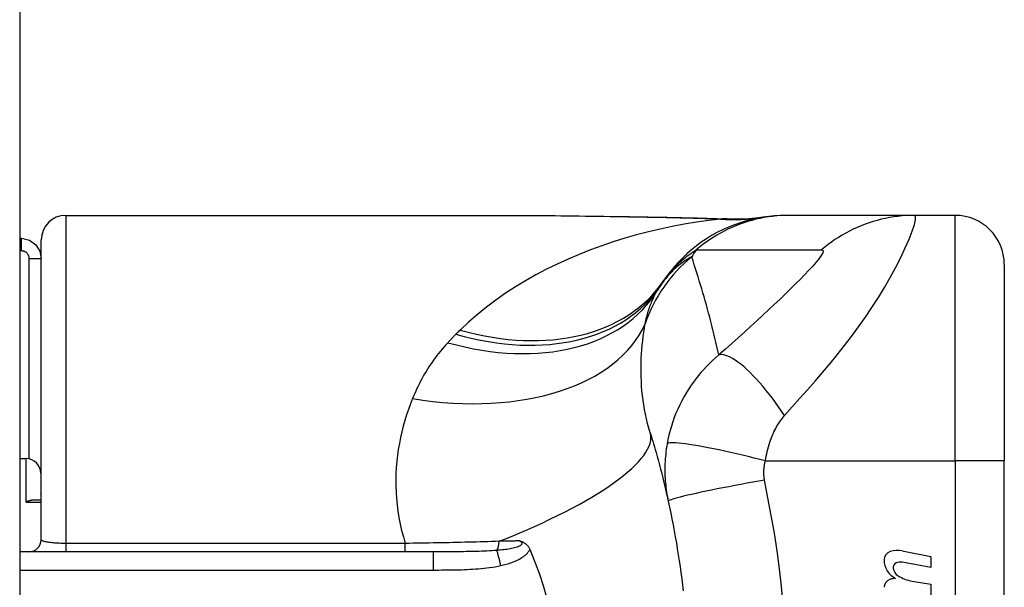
# Model space of a CAD drawing. Header units: inches. Extents: x 2.9 to 60.9, y 4.2 to 31.2.
# Tile 29 of 37: x 35.906 to 36.695, y 14.666 to 15.121. Entities that reach past the tile are written whole.
import ezdxf

# ---------------------------------------------------------------- set-up
doc = ezdxf.new("R2010")
doc.units = ezdxf.units.IN
doc.header["$MEASUREMENT"] = 0
doc.layers.add('Visible Edges(ANSI)', color=7, linetype='Continuous', lineweight=25)
doc.layers.add('Visible Tangent Edges(ANSI)', color=7, linetype='Continuous', lineweight=25)

msp = doc.modelspace()

# ---------------------------------------------------------------- linework, layer by layer
at = {"layer": 'Visible Edges(ANSI)'}
for p, q in [((35.90586, 23.43451), (35.90586, 11.72651)), ((35.94278, 14.96437), (36.30581, 14.96437)), ((36.52241, 14.96437), (36.51999, 14.96437)), ((36.62284, 14.96437), (36.52241, 14.96437)), ((36.65537, 14.96437), (36.62284, 14.96437)), ((35.90586, 14.94598), (35.90734, 14.94598)), ((35.92309, 14.70452), (35.92309, 14.94468)), ((36.69474, 14.925), (36.69474, 14.76751)), ((35.90586, 14.76948), (35.91097, 14.76948)), ((36.69474, 14.3935), (36.69474, 14.76751)), ((35.92278, 14.75767), (35.92278, 14.73602)), ((35.92309, 14.73602), (35.91654, 14.73602)), ((36.23726, 14.69468), (35.90586, 14.69468)), ((36.61299, 14.69547), (36.63584, 14.69103)), ((36.63584, 14.69103), (36.63584, 14.68223)), ((36.63584, 14.68223), (36.61284, 14.68628)), ((36.62084, 14.67128), (36.63584, 14.66863)), ((36.63584, 14.66863), (36.63584, 14.65983))]:
    msp.add_line(p, q, dxfattribs=at)
at = {"layer": 'Visible Edges(ANSI)', "flags": 128}
for points in [[(36.30581, 14.96437), (36.33482, 14.96422), (36.36433, 14.96386), (36.39421, 14.96339), (36.42439, 14.96291)], [(36.51999, 14.96437), (36.51535, 14.96427), (36.51067, 14.964), (36.50596, 14.96353), (36.50125, 14.96287), (36.49653, 14.96201), (36.49182, 14.96096), (36.48714, 14.95971), (36.48249, 14.95826), (36.47789, 14.95661), (36.47336, 14.95477), (36.46889, 14.95274), (36.46451, 14.95052), (36.46022, 14.94813), (36.45604, 14.94556), (36.45198, 14.94282), (36.44804, 14.93992), (36.44425, 14.93688), (36.44059, 14.9337), (36.43709, 14.93038), (36.43374, 14.92695), (36.43056, 14.9234), (36.42754, 14.91976), (36.4247, 14.91604), (36.42203, 14.91224)], [(36.42439, 14.96291), (36.44869, 14.9624), (36.47249, 14.96156)], [(36.47249, 14.96156), (36.48767, 14.96161), (36.50279, 14.96311)], [(35.90734, 14.94598), (35.91374, 14.9446), (35.91886, 14.94087), (35.92203, 14.93568), (35.92309, 14.92986)], [(36.41106, 14.79001), (36.41174, 14.7878), (36.41241, 14.78559), (36.41308, 14.78337), (36.41374, 14.78115), (36.41439, 14.77892), (36.41504, 14.77668), (36.41568, 14.77443), (36.41631, 14.77218), (36.41694, 14.76992), (36.41756, 14.76766), (36.41817, 14.76539), (36.41878, 14.76311), (36.41938, 14.76083), (36.41997, 14.75853), (36.42056, 14.75624), (36.42114, 14.75393), (36.42171, 14.75162), (36.42228, 14.7493), (36.42283, 14.74698), (36.42338, 14.74464), (36.42393, 14.74231), (36.42446, 14.73996), (36.42499, 14.73761), (36.42552, 14.73525)], [(35.91654, 14.73602), (35.91632, 14.73602), (35.91609, 14.73601), (35.91587, 14.73599), (35.91564, 14.73597), (35.91541, 14.73595), (35.91519, 14.73592), (35.91496, 14.73588), (35.91472, 14.73584), (35.91449, 14.7358), (35.91426, 14.73575), (35.91403, 14.73569), (35.9138, 14.73563), (35.91356, 14.73557), (35.91333, 14.7355), (35.91309, 14.73542), (35.91286, 14.73535), (35.91262, 14.73526), (35.91239, 14.73518), (35.91215, 14.73508), (35.91191, 14.73499), (35.91168, 14.73489), (35.91144, 14.73478), (35.9112, 14.73468), (35.91097, 14.73456)], [(36.42552, 14.73525), (36.42654, 14.73052), (36.42752, 14.72579), (36.42848, 14.72105), (36.4294, 14.71629), (36.43029, 14.71153), (36.43115, 14.70675), (36.43198, 14.70197), (36.43277, 14.69719), (36.43353, 14.69239), (36.43426, 14.68759), (36.43495, 14.68279), (36.43561, 14.67798), (36.43625, 14.67316), (36.43684, 14.66833), (36.43741, 14.66351)], [(36.3067, 14.70344), (36.30709, 14.70332), (36.30747, 14.70319), (36.30784, 14.70306), (36.30822, 14.70291), (36.30859, 14.70276), (36.30897, 14.70259), (36.30934, 14.7024), (36.30971, 14.7022), (36.31009, 14.70199), (36.31045, 14.70175), (36.31082, 14.70149), (36.31118, 14.70121), (36.31154, 14.70091), (36.31189, 14.70058), (36.31224, 14.70023), (36.31257, 14.69986), (36.31288, 14.69948), (36.31318, 14.69909), (36.31346, 14.69868), (36.31373, 14.69826), (36.31398, 14.69783), (36.31422, 14.69739), (36.31445, 14.69694), (36.31465, 14.69647)], [(36.31465, 14.69647), (36.31469, 14.6964), (36.31472, 14.69632), (36.31475, 14.69625), (36.31478, 14.69617), (36.31481, 14.6961), (36.31485, 14.69602), (36.31488, 14.69595), (36.31491, 14.69588), (36.31494, 14.6958), (36.31497, 14.69573), (36.31501, 14.69565), (36.31504, 14.69558), (36.31507, 14.6955), (36.3151, 14.69543), (36.31513, 14.69535), (36.31516, 14.69528), (36.3152, 14.6952), (36.31523, 14.69513), (36.31526, 14.69505), (36.31529, 14.69498), (36.31532, 14.6949), (36.31535, 14.69483), (36.31538, 14.69476), (36.31542, 14.69468)], [(36.31542, 14.69468), (36.31898, 14.68579), (36.32225, 14.67676), (36.32523, 14.66758), (36.3279, 14.65827)]]:
    msp.add_lwpolyline(points, dxfattribs=at)
at = {"layer": 'Visible Edges(ANSI)'}
for centre, radius, start, end in [((35.94278, 14.94468), 0.01969, 90, 180), ((36.65537, 14.925), 0.03937, 0, 90), ((36.91454, 14.58051), 0.59381, 146.03787, 146.47918), ((36.51796, 14.84321), 0.11811, 146.47918, 148.69993), ((35.91097, 14.75767), 0.01181, 0, 90), ((35.91325, 14.70452), 0.00984, 270, 0), ((36.60546, 14.68819), 0.007, 108.47479, 179.6788), ((36.60933, 14.67662), 0.0192, 79, 108.47479), ((36.61483, 14.68814), 0.01637, 179.6788, 243.95078), ((36.60974, 14.68206), 0.004, 113.54875, 186.10268), ((36.61411, 14.68253), 0.0084, 186.10268, 237.60833), ((36.61142, 14.67821), 0.0082, 79.9922, 113.54875), ((36.60885, 14.65427), 0.0192, 93.6169, 106.9928), ((36.62579, 14.70188), 0.031, 238.55841, 260.82565), ((36.60522, 14.66617), 0.00676, 106.9928, 179.47765)]:
    msp.add_arc(centre, radius, start, end, dxfattribs=at)
at = {"layer": 'Visible Tangent Edges(ANSI)'}
for p, q in [((35.94278, 14.96437), (35.94278, 14.70142)), ((36.65537, 14.76751), (36.65537, 14.96437)), ((35.90734, 14.93614), (35.90734, 14.94598)), ((35.90586, 14.93614), (35.90734, 14.93614)), ((35.91325, 14.92986), (35.91325, 14.76926)), ((35.91325, 14.92986), (35.92309, 14.92986)), ((35.91097, 14.73456), (35.91097, 14.76948)), ((36.5033, 14.76751), (36.65537, 14.76751)), ((36.65537, 14.76751), (36.65537, 14.3935)), ((36.69474, 14.76751), (36.65537, 14.76751)), ((35.92278, 14.74283), (35.92309, 14.74283)), ((35.91097, 14.73456), (35.92309, 14.73456)), ((35.94278, 14.70142), (35.94278, 14.69468)), ((36.21482, 14.70142), (35.94278, 14.70142)), ((36.21482, 14.69468), (36.21482, 14.70142)), ((36.23726, 14.69468), (36.23726, 14.6801)), ((35.90586, 14.6801), (36.23726, 14.6801))]:
    msp.add_line(p, q, dxfattribs=at)
at = {"layer": 'Visible Tangent Edges(ANSI)', "flags": 128}
for points in [[(36.46743, 14.96145), (36.4577, 14.96025), (36.448, 14.95885), (36.43832, 14.95724), (36.42868, 14.95542), (36.41909, 14.95339), (36.40955, 14.95115), (36.40008, 14.94869), (36.39069, 14.94601), (36.38138, 14.94312), (36.37217, 14.94001), (36.36307, 14.93669), (36.35408, 14.93314), (36.34521, 14.92937), (36.33648, 14.92538), (36.32789, 14.92116), (36.31946, 14.91671), (36.31118, 14.91203), (36.30306, 14.90711), (36.29513, 14.90195), (36.28739, 14.89654), (36.27986, 14.89089), (36.27257, 14.885), (36.26553, 14.87886), (36.25876, 14.87248)], [(36.30581, 14.96437), (36.31058, 14.96436), (36.31537, 14.96435), (36.32018, 14.96432), (36.32499, 14.96429), (36.32982, 14.96425), (36.33467, 14.9642), (36.33953, 14.96414), (36.3444, 14.96408), (36.34928, 14.96402), (36.35418, 14.96395), (36.35909, 14.96387), (36.36401, 14.96379), (36.36894, 14.96371), (36.37388, 14.96363), (36.37883, 14.96354), (36.38379, 14.96345), (36.38876, 14.96336), (36.39374, 14.96327), (36.39873, 14.96318), (36.40372, 14.96309), (36.40873, 14.963), (36.41375, 14.96291), (36.41877, 14.96283), (36.4238, 14.96274)], [(36.42439, 14.96291), (36.42436, 14.96291), (36.42434, 14.9629), (36.42431, 14.9629), (36.42429, 14.9629), (36.42426, 14.9629), (36.42424, 14.9629), (36.42421, 14.96289), (36.42419, 14.96289), (36.42416, 14.96288), (36.42414, 14.96288), (36.42412, 14.96287), (36.42409, 14.96287), (36.42407, 14.96286), (36.42404, 14.96285), (36.42402, 14.96284), (36.42399, 14.96283), (36.42397, 14.96282), (36.42394, 14.96281), (36.42392, 14.9628), (36.4239, 14.96279), (36.42387, 14.96278), (36.42385, 14.96277), (36.42382, 14.96276), (36.4238, 14.96274)], [(36.4238, 14.96274), (36.42565, 14.96271), (36.4275, 14.96268), (36.42934, 14.96264), (36.43119, 14.96261), (36.43303, 14.96257), (36.43487, 14.96253), (36.4367, 14.96249), (36.43853, 14.96244), (36.44036, 14.9624), (36.44219, 14.96235), (36.44402, 14.9623), (36.44584, 14.96225), (36.44766, 14.96219), (36.44947, 14.96214), (36.45128, 14.96208), (36.45309, 14.96202), (36.4549, 14.96196), (36.4567, 14.96189), (36.4585, 14.96182), (36.46029, 14.96175), (36.46208, 14.96168), (36.46387, 14.9616), (36.46565, 14.96153), (36.46743, 14.96145)], [(36.52241, 14.96437), (36.5191, 14.96432), (36.51577, 14.96417), (36.51244, 14.96393), (36.5091, 14.96359), (36.50576, 14.96314), (36.50243, 14.9626), (36.4991, 14.96196), (36.49579, 14.96122), (36.49249, 14.96038), (36.48922, 14.95943), (36.48597, 14.9584), (36.48275, 14.95726), (36.47956, 14.95603), (36.47642, 14.9547), (36.47331, 14.95328), (36.47025, 14.95178), (36.46725, 14.95018), (36.46429, 14.9485), (36.46139, 14.94674), (36.45855, 14.94489), (36.45578, 14.94298), (36.45307, 14.94098), (36.45043, 14.93892), (36.44786, 14.9368)], [(36.4704, 14.96154), (36.47034, 14.96154), (36.47026, 14.96153), (36.47018, 14.96153), (36.4701, 14.96153), (36.47001, 14.96152), (36.46992, 14.96152), (36.46982, 14.96151), (36.46972, 14.96151), (36.46961, 14.96151), (36.46949, 14.9615), (36.46938, 14.9615), (36.46925, 14.96149), (36.46912, 14.96149), (36.46899, 14.96149), (36.46885, 14.96148), (36.46871, 14.96148), (36.46857, 14.96147), (36.46842, 14.96147), (36.46826, 14.96147), (36.4681, 14.96146), (36.46794, 14.96146), (36.46777, 14.96145), (36.4676, 14.96145), (36.46743, 14.96145)], [(36.47249, 14.96156), (36.4724, 14.96157), (36.47232, 14.96157), (36.47223, 14.96157), (36.47214, 14.96158), (36.47205, 14.96158), (36.47197, 14.96158), (36.47188, 14.96158), (36.47179, 14.96158), (36.47171, 14.96158), (36.47162, 14.96158), (36.47153, 14.96158), (36.47144, 14.96158), (36.47136, 14.96158), (36.47127, 14.96158), (36.47118, 14.96158), (36.4711, 14.96157), (36.47101, 14.96157), (36.47092, 14.96157), (36.47084, 14.96157), (36.47075, 14.96156), (36.47066, 14.96156), (36.47058, 14.96155), (36.47049, 14.96155), (36.4704, 14.96154)], [(36.5187, 14.80398), (36.52485, 14.81085), (36.53102, 14.81778), (36.53712, 14.82466), (36.54316, 14.83154), (36.54915, 14.83849), (36.55509, 14.84553), (36.56096, 14.85269), (36.56675, 14.85997), (36.57243, 14.86738), (36.578, 14.87494), (36.58344, 14.88266), (36.58873, 14.89051), (36.59384, 14.8985), (36.59874, 14.90658), (36.60341, 14.9147), (36.60777, 14.92278), (36.61179, 14.93071), (36.61538, 14.93832), (36.61846, 14.94542), (36.62093, 14.95177), (36.62267, 14.95708), (36.6236, 14.96107), (36.62366, 14.96354), (36.62284, 14.96437)], [(36.62284, 14.96437), (36.61952, 14.96432), (36.61619, 14.96417), (36.61286, 14.96393), (36.60952, 14.96359), (36.60618, 14.96315), (36.60284, 14.9626), (36.59952, 14.96196), (36.5962, 14.96122), (36.59291, 14.96038), (36.58964, 14.95944), (36.58639, 14.9584), (36.58317, 14.95727), (36.57999, 14.95604), (36.57685, 14.95471), (36.57375, 14.9533), (36.5707, 14.95179), (36.5677, 14.9502), (36.56475, 14.94852), (36.56186, 14.94676), (36.55903, 14.94492), (36.55626, 14.943), (36.55356, 14.94101), (36.55093, 14.93895), (36.54837, 14.93683)], [(35.90734, 14.93614), (35.90774, 14.93613), (35.90813, 14.93608), (35.90853, 14.93601), (35.90891, 14.93591), (35.90929, 14.93579), (35.90966, 14.93564), (35.91002, 14.93546), (35.91036, 14.93526), (35.9107, 14.93503), (35.91101, 14.93479), (35.91131, 14.93452), (35.91158, 14.93423), (35.91184, 14.93393), (35.91208, 14.93361), (35.9123, 14.93328), (35.9125, 14.93293), (35.91267, 14.93257), (35.91282, 14.9322), (35.91295, 14.93183), (35.91306, 14.93144), (35.91314, 14.93105), (35.9132, 14.93065), (35.91324, 14.93026), (35.91325, 14.92986)], [(36.42203, 14.91224), (36.42276, 14.91329), (36.42351, 14.91435), (36.42428, 14.9154), (36.42509, 14.91645), (36.42592, 14.91749), (36.42677, 14.91853), (36.42766, 14.91957), (36.42857, 14.9206), (36.42951, 14.92163), (36.43048, 14.92266), (36.43149, 14.92369), (36.43252, 14.92471), (36.43359, 14.92573), (36.4347, 14.92675), (36.43583, 14.92777), (36.43701, 14.92879), (36.43822, 14.9298), (36.43947, 14.93081), (36.44076, 14.93182), (36.44209, 14.93282), (36.44347, 14.93382), (36.44489, 14.93482), (36.44635, 14.93581), (36.44786, 14.9368)], [(36.44786, 14.9368), (36.45206, 14.9368), (36.45626, 14.9368), (36.46044, 14.9368), (36.46462, 14.9368), (36.46881, 14.9368), (36.47299, 14.9368), (36.47718, 14.9368), (36.48136, 14.9368), (36.48555, 14.9368), (36.48974, 14.9368), (36.49392, 14.9368), (36.49811, 14.9368), (36.50229, 14.9368), (36.50648, 14.9368), (36.51066, 14.9368), (36.51485, 14.9368), (36.51904, 14.9368), (36.52322, 14.9368), (36.52741, 14.9368), (36.53159, 14.9368), (36.53578, 14.9368), (36.53998, 14.9368), (36.54414, 14.93678), (36.54837, 14.93683)], [(36.54837, 14.93683), (36.54941, 14.93658), (36.5497, 14.9357), (36.54924, 14.93423), (36.54807, 14.93221), (36.54628, 14.92973), (36.54396, 14.92688), (36.54121, 14.92373), (36.53811, 14.92033), (36.53472, 14.91675), (36.53109, 14.91302), (36.52726, 14.90917), (36.52326, 14.90522), (36.51911, 14.90117), (36.51482, 14.89705), (36.51041, 14.89285), (36.50589, 14.88859), (36.50126, 14.88427), (36.49652, 14.87989), (36.49169, 14.87545), (36.48677, 14.87098), (36.48175, 14.86645), (36.47661, 14.86185), (36.47134, 14.85717), (36.46602, 14.8525)], [(36.44428, 14.93113), (36.44318, 14.93052), (36.44208, 14.92989), (36.44098, 14.92924), (36.43989, 14.92856), (36.4388, 14.92785), (36.43772, 14.92712), (36.43665, 14.92636), (36.43557, 14.92557), (36.43451, 14.92475), (36.43345, 14.9239), (36.4324, 14.92303), (36.43135, 14.92212), (36.43031, 14.92118), (36.42928, 14.92021), (36.42825, 14.9192), (36.42724, 14.91816), (36.42623, 14.91709), (36.42523, 14.91597), (36.42425, 14.91482), (36.42327, 14.91363), (36.42231, 14.91239), (36.42136, 14.91112), (36.42042, 14.9098), (36.41949, 14.90843)], [(36.46602, 14.8525), (36.46526, 14.85589), (36.46449, 14.85928), (36.4637, 14.86265), (36.46291, 14.86602), (36.46209, 14.86937), (36.46127, 14.87271), (36.46043, 14.87604), (36.45958, 14.87936), (36.45872, 14.88268), (36.45785, 14.88598), (36.45696, 14.88927), (36.45606, 14.89255), (36.45515, 14.89582), (36.45422, 14.89908), (36.45328, 14.90233), (36.45233, 14.90557), (36.45137, 14.9088), (36.45039, 14.91202), (36.44941, 14.91523), (36.44841, 14.91843), (36.44739, 14.92162), (36.44637, 14.9248), (36.44533, 14.92797), (36.44428, 14.93113)], [(36.40701, 14.87752), (36.40728, 14.87882), (36.40756, 14.8801), (36.40785, 14.88137), (36.40816, 14.88263), (36.40848, 14.88387), (36.40881, 14.88509), (36.40916, 14.8863), (36.40951, 14.8875), (36.40989, 14.88868), (36.41027, 14.88984), (36.41067, 14.89099), (36.41108, 14.89213), (36.4115, 14.89325), (36.41194, 14.89435), (36.41239, 14.89544), (36.41285, 14.89652), (36.41333, 14.89757), (36.41382, 14.89862), (36.41432, 14.89965), (36.41484, 14.90066), (36.41537, 14.90166), (36.41591, 14.90265), (36.41647, 14.90361), (36.41704, 14.90457)], [(36.25876, 14.87248), (36.25862, 14.87234), (36.25848, 14.8722), (36.25834, 14.87206), (36.2582, 14.87192), (36.25806, 14.87178), (36.25791, 14.87165), (36.25777, 14.87151), (36.25763, 14.87137), (36.25749, 14.87123), (36.25735, 14.87109), (36.25721, 14.87095), (36.25707, 14.87081), (36.25693, 14.87067), (36.25679, 14.87053), (36.25665, 14.87039), (36.2565, 14.87025), (36.25636, 14.87011), (36.25622, 14.86997), (36.25608, 14.86983), (36.25594, 14.86969), (36.2558, 14.86955), (36.25566, 14.86941), (36.25552, 14.86927), (36.25538, 14.86913)], [(36.41106, 14.79001), (36.40996, 14.7937), (36.40896, 14.79742), (36.40805, 14.80116), (36.40723, 14.80492), (36.4065, 14.80869), (36.40586, 14.81248), (36.4053, 14.81626), (36.40484, 14.82004), (36.40445, 14.82381), (36.40415, 14.82756), (36.40393, 14.83129), (36.40378, 14.83501), (36.4037, 14.8387), (36.4037, 14.84237), (36.40377, 14.84602), (36.4039, 14.84965), (36.40409, 14.85325), (36.40435, 14.85682), (36.40466, 14.86036), (36.40503, 14.86386), (36.40545, 14.86734), (36.40592, 14.87077), (36.40644, 14.87417), (36.40701, 14.87752)], [(36.25538, 14.86913), (36.2551, 14.86885), (36.25482, 14.86857), (36.25454, 14.86829), (36.25427, 14.86801), (36.25399, 14.86773), (36.25371, 14.86745), (36.25344, 14.86717), (36.25316, 14.86689), (36.25289, 14.86661), (36.25261, 14.86632), (36.25234, 14.86604), (36.25207, 14.86576), (36.25179, 14.86547), (36.25152, 14.86519), (36.25125, 14.8649), (36.25098, 14.86462), (36.25071, 14.86433), (36.25044, 14.86405), (36.25017, 14.86376), (36.2499, 14.86347), (36.24964, 14.86318), (36.24937, 14.8629), (36.2491, 14.86261), (36.24883, 14.86232)], [(36.24883, 14.86232), (36.24731, 14.86064), (36.24583, 14.85894), (36.24437, 14.85723), (36.24294, 14.8555), (36.24154, 14.85375), (36.24018, 14.85199), (36.23884, 14.8502), (36.23753, 14.8484), (36.23626, 14.84659), (36.23501, 14.84476), (36.23379, 14.84291), (36.23261, 14.84105), (36.23145, 14.83917), (36.23032, 14.83728), (36.22923, 14.83537), (36.22816, 14.83345), (36.22712, 14.83151), (36.2261, 14.82955), (36.22512, 14.82758), (36.22416, 14.8256), (36.22324, 14.8236), (36.22234, 14.82159), (36.22147, 14.81956), (36.22063, 14.81752)], [(36.46602, 14.8525), (36.46342, 14.85027), (36.46091, 14.848), (36.45849, 14.84568), (36.45615, 14.84331), (36.4539, 14.8409), (36.45173, 14.83844), (36.44964, 14.83594), (36.44763, 14.8334), (36.44569, 14.8308), (36.44382, 14.82815), (36.44198, 14.82539), (36.44007, 14.82235), (36.43815, 14.81906), (36.43636, 14.81575), (36.4347, 14.81246), (36.43315, 14.80912), (36.43169, 14.80572), (36.43035, 14.80229), (36.42911, 14.79884), (36.42799, 14.79535), (36.42697, 14.79184), (36.42607, 14.78832), (36.42527, 14.78479), (36.42459, 14.78125)], [(36.5187, 14.80398), (36.51635, 14.80746), (36.51393, 14.81093), (36.51145, 14.81437), (36.50893, 14.81776), (36.50636, 14.82108), (36.50377, 14.82432), (36.50117, 14.82745), (36.49856, 14.83046), (36.49597, 14.83334), (36.49339, 14.83606), (36.49086, 14.8386), (36.48837, 14.84096), (36.48594, 14.84313), (36.48359, 14.84508), (36.48133, 14.84682), (36.47916, 14.84834), (36.47709, 14.84963), (36.47514, 14.85069), (36.4733, 14.85153), (36.47159, 14.85215), (36.47, 14.85254), (36.46854, 14.85273), (36.46722, 14.85271), (36.46602, 14.8525)], [(36.22063, 14.81752), (36.21895, 14.81323), (36.21736, 14.80888), (36.21587, 14.80446), (36.21449, 14.79999), (36.21321, 14.79546), (36.21204, 14.79088), (36.21098, 14.78624), (36.21004, 14.78156), (36.20923, 14.77683), (36.20855, 14.77206), (36.208, 14.76724), (36.20758, 14.76238), (36.20731, 14.75748), (36.20718, 14.75254), (36.2072, 14.74756), (36.20738, 14.74254), (36.20771, 14.73749), (36.2082, 14.7324), (36.20887, 14.72728), (36.2097, 14.72213), (36.21071, 14.71697), (36.2119, 14.71179), (36.21327, 14.70661), (36.21482, 14.70142)], [(36.5033, 14.76751), (36.50361, 14.76944), (36.50397, 14.77135), (36.50436, 14.77326), (36.50479, 14.77515), (36.50526, 14.77702), (36.50576, 14.77886), (36.5063, 14.78069), (36.50687, 14.78248), (36.50747, 14.78424), (36.5081, 14.78596), (36.50878, 14.78768), (36.50949, 14.78938), (36.5102, 14.79093), (36.51088, 14.79232), (36.51158, 14.79365), (36.51229, 14.79494), (36.51302, 14.79619), (36.51377, 14.7974), (36.51454, 14.79859), (36.51533, 14.79973), (36.51614, 14.80085), (36.51698, 14.80193), (36.51783, 14.80297), (36.5187, 14.80398)], [(36.42459, 14.78125), (36.42424, 14.77918), (36.42393, 14.77711), (36.42366, 14.77507), (36.42343, 14.77304), (36.42323, 14.77103), (36.42307, 14.769), (36.42294, 14.76696), (36.42285, 14.76497), (36.4228, 14.76303), (36.42277, 14.76111), (36.42278, 14.7592), (36.42282, 14.75731), (36.42288, 14.75544), (36.42298, 14.75358), (36.4231, 14.75172), (36.42326, 14.74987), (36.42344, 14.74802), (36.42365, 14.74617), (36.42389, 14.74433), (36.42416, 14.7425), (36.42446, 14.74068), (36.42478, 14.73886), (36.42514, 14.73705), (36.42552, 14.73525)], [(36.5033, 14.76751), (36.4988, 14.76868), (36.49422, 14.76984), (36.48957, 14.77098), (36.48487, 14.77212), (36.48017, 14.77323), (36.47548, 14.7743), (36.47084, 14.77533), (36.46628, 14.77631), (36.46183, 14.77724), (36.45753, 14.77809), (36.4534, 14.77888), (36.44948, 14.77958), (36.4458, 14.78021), (36.44236, 14.78074), (36.43921, 14.78118), (36.43635, 14.78154), (36.4338, 14.7818), (36.43155, 14.78197), (36.42963, 14.78205), (36.42802, 14.78204), (36.42672, 14.78196), (36.42572, 14.78179), (36.42502, 14.78156), (36.42459, 14.78125)], [(36.50263, 14.75218), (36.50253, 14.7528), (36.50244, 14.75341), (36.50236, 14.75403), (36.50229, 14.75464), (36.50223, 14.75526), (36.50218, 14.75589), (36.50215, 14.75651), (36.50212, 14.75713), (36.50211, 14.75776), (36.5021, 14.75838), (36.50211, 14.759), (36.50213, 14.75963), (36.50216, 14.76026), (36.5022, 14.7609), (36.50225, 14.76153), (36.50232, 14.76218), (36.50239, 14.76284), (36.50249, 14.76351), (36.50259, 14.76418), (36.5027, 14.76484), (36.50283, 14.7655), (36.50297, 14.76617), (36.50313, 14.76684), (36.5033, 14.76751)], [(36.50263, 14.75218), (36.498, 14.75136), (36.49328, 14.75051), (36.48849, 14.74964), (36.48367, 14.74874), (36.47885, 14.74783), (36.47405, 14.74691), (36.46931, 14.74599), (36.46468, 14.74507), (36.46017, 14.74416), (36.45584, 14.74326), (36.45171, 14.74239), (36.44782, 14.74155), (36.44419, 14.74074), (36.44085, 14.73997), (36.43782, 14.73925), (36.43511, 14.73858), (36.43275, 14.73796), (36.43072, 14.7374), (36.42904, 14.7369), (36.4277, 14.73645), (36.42669, 14.73607), (36.426, 14.73574), (36.42561, 14.73547), (36.42552, 14.73525)], [(36.51766, 14.65248), (36.51626, 14.66683), (36.5146, 14.68114), (36.51269, 14.69543), (36.51051, 14.70968), (36.50808, 14.72388), (36.50538, 14.73804), (36.50263, 14.75218)], [(35.94278, 14.70142), (35.94145, 14.70143), (35.94013, 14.70145), (35.93882, 14.70148), (35.93753, 14.70153), (35.93627, 14.70158), (35.93504, 14.70165), (35.93385, 14.70174), (35.9327, 14.70183), (35.9316, 14.70194), (35.93056, 14.70205), (35.92957, 14.70218), (35.92864, 14.70232), (35.92777, 14.70246), (35.92697, 14.70262), (35.92624, 14.70278), (35.92559, 14.70295), (35.92501, 14.70313), (35.9245, 14.70331), (35.92407, 14.7035), (35.92372, 14.7037), (35.92345, 14.7039), (35.92325, 14.70411), (35.92313, 14.70431), (35.92309, 14.70452)], [(36.28996, 14.7031), (36.28696, 14.703), (36.28395, 14.7029), (36.28092, 14.70281), (36.27788, 14.70272), (36.27482, 14.70263), (36.27175, 14.70255), (36.26866, 14.70246), (36.26556, 14.70238), (36.26246, 14.70231), (36.25934, 14.70223), (36.25621, 14.70216), (36.25307, 14.70209), (36.24992, 14.70202), (36.24676, 14.70195), (36.24359, 14.70189), (36.24042, 14.70183), (36.23723, 14.70177), (36.23404, 14.70171), (36.23084, 14.70166), (36.22764, 14.70161), (36.22444, 14.70156), (36.22123, 14.70151), (36.21802, 14.70147), (36.21482, 14.70142)], [(36.3067, 14.70344), (36.30731, 14.70297), (36.30779, 14.70247), (36.3081, 14.70196), (36.30823, 14.70145), (36.30817, 14.70094), (36.30791, 14.70045), (36.30747, 14.69997), (36.30687, 14.69953), (36.30614, 14.69912), (36.3053, 14.69874), (36.30436, 14.6984), (36.30334, 14.69808), (36.30227, 14.69779), (36.30115, 14.69753), (36.29999, 14.69728), (36.29878, 14.69706), (36.29754, 14.69685), (36.29627, 14.69666), (36.29497, 14.69649), (36.29364, 14.69633), (36.2923, 14.69618), (36.29094, 14.69604), (36.28956, 14.69592), (36.28818, 14.6958)], [(36.3067, 14.70344), (36.30602, 14.70342), (36.30533, 14.70341), (36.30464, 14.7034), (36.30394, 14.70338), (36.30325, 14.70337), (36.30256, 14.70335), (36.30187, 14.70334), (36.30117, 14.70333), (36.30048, 14.70331), (36.29978, 14.7033), (36.29908, 14.70328), (36.29839, 14.70327), (36.29769, 14.70326), (36.29699, 14.70324), (36.29629, 14.70323), (36.29559, 14.70321), (36.29489, 14.7032), (36.29418, 14.70318), (36.29348, 14.70317), (36.29278, 14.70315), (36.29207, 14.70314), (36.29137, 14.70313), (36.29067, 14.70311), (36.28996, 14.7031)], [(36.28818, 14.6958), (36.28623, 14.69566), (36.28426, 14.69553), (36.28226, 14.69541), (36.28025, 14.69531), (36.27822, 14.69522), (36.27617, 14.69514), (36.2741, 14.69506), (36.27202, 14.695), (36.26992, 14.69495), (36.26782, 14.6949), (36.2657, 14.69486), (36.26357, 14.69482), (36.26143, 14.69479), (36.25928, 14.69477), (36.25712, 14.69475), (36.25495, 14.69473), (36.25277, 14.69471), (36.25057, 14.6947), (36.24837, 14.6947), (36.24617, 14.69469), (36.24395, 14.69468), (36.24173, 14.69468), (36.2395, 14.69468), (36.23726, 14.69468)], [(36.29132, 14.68366), (36.29243, 14.68391), (36.29353, 14.68417), (36.29464, 14.68445), (36.29574, 14.68475), (36.29684, 14.68507), (36.29793, 14.68541), (36.29902, 14.68576), (36.3001, 14.68614), (36.30117, 14.68654), (36.30223, 14.68696), (36.30328, 14.68741), (36.30431, 14.68789), (36.30533, 14.68839), (36.30633, 14.68892), (36.30731, 14.68948), (36.30828, 14.69008), (36.30921, 14.69072), (36.31012, 14.6914), (36.31101, 14.69213), (36.31185, 14.6929), (36.31264, 14.69372), (36.31338, 14.69459), (36.31405, 14.6955), (36.31465, 14.69647)], [(36.23726, 14.6801), (36.23952, 14.6801), (36.24178, 14.68011), (36.24404, 14.68012), (36.2463, 14.68013), (36.24856, 14.68015), (36.25082, 14.68018), (36.25308, 14.68021), (36.25534, 14.68026), (36.2576, 14.68031), (36.25986, 14.68038), (36.26212, 14.68046), (36.26438, 14.68055), (36.26663, 14.68066), (36.26889, 14.6808), (36.27115, 14.68095), (36.27341, 14.68112), (36.27566, 14.68132), (36.27792, 14.68154), (36.28017, 14.6818), (36.28241, 14.68209), (36.28465, 14.68242), (36.28688, 14.68278), (36.28911, 14.6832), (36.29132, 14.68366)]]:
    msp.add_lwpolyline(points, dxfattribs=at)
at = {"layer": 'Visible Tangent Edges(ANSI)'}
msp.add_arc((36.81514, 14.70123), 0.43633, 147.32435, 148.20432, dxfattribs=at)
for centre, major_axis, ratio, start_param, end_param in [((36.46743, 15.1568), (0.03285, -0.19409), 0.802573, 6.07533, 6.283185), ((36.47411, 15.15786), (0.02867, -0.19475), 0.91694, 6.10346, 6.283185), ((36.51884, 14.84059), (0.11201, 0.03746), 0.992002, 1.934247, 2.496049), ((36.25876, 15.02221), (0.16327, -0.10997), 0.696909, 5.151259, 6.283185), ((36.24883, 15.00684), (0.1682, -0.10227), 0.678602, 5.103708, 6.283185), ((36.25538, 15.01714), (0.16411, -0.10871), 0.689059, 5.140584, 6.283185), ((36.22063, 14.93907), (0.19017, -0.05083), 0.604241, 4.872507, 6.187736), ((36.22306, 14.73162), (0.18799, 0.05839), 0.249251, 4.997807, 6.283185), ((35.91325, 14.74283), (0.00984, 0), 0.785353, 6.029524, 6.283185), ((36.28661, 14.70452), (0, 0.00984), 0.343453, 3.624092, 4.566988), ((36.29132, 14.67837), (0.00402, -0.01927), 0.056853, 1.836987, 2.689915)]:
    msp.add_ellipse(centre, major_axis=major_axis, ratio=ratio, start_param=start_param, end_param=end_param, dxfattribs=at)

doc.saveas('drawing.dxf')
